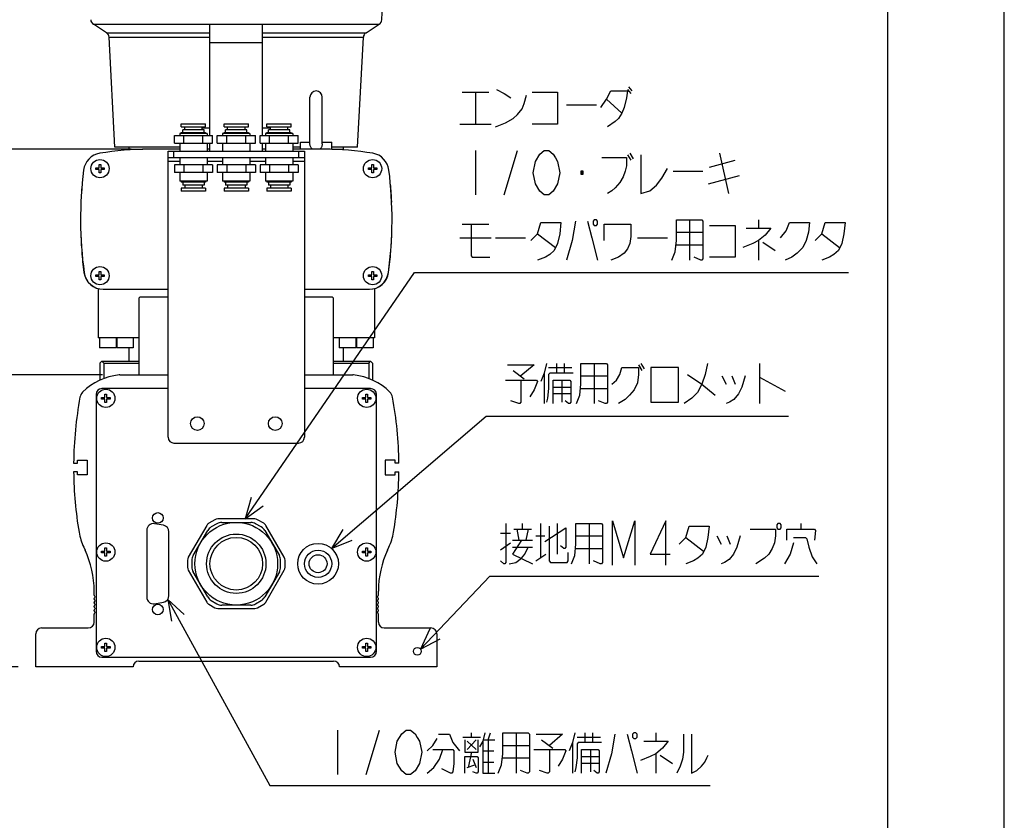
# Model space of a CAD drawing. Extents: x 0 to 594, y 0 to 420.
# Tile 28 of 57: x 510 to 594, y 110 to 178. Entities that reach past the tile are written whole.
import ezdxf

# ---------------------------------------------------------------- set-up
doc = ezdxf.new("R2010")
doc.units = 0
doc.header["$LTSCALE"] = 32.67
doc.layers.get('0').update_dxf_attribs({"linetype": 'CONTINUOUS'})
doc.layers.add('DRA_ITEM', color=7, linetype='CONTINUOUS')
doc.layers.add('DRIV_DIM', color=7, linetype='CONTINUOUS')
doc.styles.get("Standard").update_dxf_attribs({"font": 'txt', "width": 0.8})
doc.dimstyles.new('DIMSTYLE_1', dxfattribs={"dimtxt": 3.8, "dimasz": 1.8, "dimexe": 0.18, "dimexo": 0.0625, "dimgap": 0.09, "dimtad": 1, "dimdec": 3, "dimlfac": 6, "dimtxsty": 'STANDARD', "dimblk": 'OPEN', "dimblk1": 'OPEN', "dimblk2": 'OPEN', "dimcen": 0.09, "dimazin": 3, "dimtp": 0.001, "dimtm": 0.001, "dimtfac": 1, "dimtdec": 3, "dimtofl": 0, "dimtmove": 0, "dimatfit": 3, "dimtolj": 1})

# ---------------------------------------------------------------- blocks, each defined once
blk = doc.blocks.new('_OPEN')
at = {"color": 0, "linetype": 'BYBLOCK'}
for p, q in [((0, 0), (-1, 0.342)), ((-1, -0.342), (0, 0)), ((-1, 0), (0, 0))]:
    blk.add_line(p, q, dxfattribs=at)
blk = doc.blocks.new('*D8')
at = {"layer": 'DRIV_DIM', "color": 2, "linetype": 'CONTINUOUS'}
for p, q in [((516.791, 147.646), (501.152, 147.646)), ((503.152, 147.646), (503.152, 135.146)), ((503.152, 122.646), (503.152, 135.146)), ((509.588, 122.646), (501.152, 122.646))]:
    blk.add_line(p, q, dxfattribs=at)
at = {"layer": 'DRIV_DIM', "color": 2, "linetype": 'CONTINUOUS', "xscale": 1.8, "yscale": 1.8, "zscale": 1.8}
for p, rotation in [((503.152, 147.646), 90), ((503.152, 122.646), 270)]:
    blk.add_blockref('_OPEN', p, dxfattribs=dict(at, rotation=rotation))
blk = doc.blocks.new('*D9')
at = {"layer": 'DRIV_DIM', "color": 2, "linetype": 'CONTINUOUS'}
for p, q in [((519.255, 166.98), (501.152, 166.98)), ((503.152, 166.98), (503.152, 157.313)), ((503.152, 147.646), (503.152, 157.313)), ((516.791, 147.646), (501.152, 147.646))]:
    blk.add_line(p, q, dxfattribs=at)
at = {"layer": 'DRIV_DIM', "color": 2, "linetype": 'CONTINUOUS', "xscale": 1.8, "yscale": 1.8, "zscale": 1.8}
for p, rotation in [((503.152, 166.98), 90), ((503.152, 147.646), 270)]:
    blk.add_blockref('_OPEN', p, dxfattribs=dict(at, rotation=rotation))
blk = doc.blocks.new('*D10')
at = {"layer": 'DRIV_DIM', "color": 2, "linetype": 'CONTINUOUS'}
for p, q in [((519.47, 204.313), (501.152, 204.313)), ((503.152, 204.313), (503.152, 185.646)), ((503.152, 166.98), (503.152, 185.646)), ((519.255, 166.98), (501.152, 166.98))]:
    blk.add_line(p, q, dxfattribs=at)
at = {"layer": 'DRIV_DIM', "color": 2, "linetype": 'CONTINUOUS', "xscale": 1.8, "yscale": 1.8, "zscale": 1.8}
for p, rotation in [((503.152, 204.313), 90), ((503.152, 166.98), 270)]:
    blk.add_blockref('_OPEN', p, dxfattribs=dict(at, rotation=rotation))

msp = doc.modelspace()

# ---------------------------------------------------------------- linework, layer by layer
at = {"color": 7, "linetype": 'CONTINUOUS'}
for p, q in [((584, 410), (584, 10)), ((594, 8.24228), (594, 409.35318)), ((540.71395, 178.06735), (540.77923, 179.31295)), ((517.1467, 176.95152), (516.02516, 177.67302)), ((526.00515, 168.14629), (526.00515, 177.64629)), ((530.50515, 177.64629), (526.00515, 177.64629)), ((530.50515, 168.14629), (530.50515, 177.64629)), ((539.36361, 176.95152), (540.48515, 177.67302)), ((517.8687, 167.14629), (517.3755, 176.55719)), ((538.6416, 167.14629), (539.13481, 176.55719)), ((534.56348, 167.42989), (534.56348, 171.43514)), ((535.61348, 167.42989), (535.61348, 171.43514)), ((523.54682, 168.89629), (523.54682, 169.14629)), ((523.54682, 169.14629), (525.63015, 169.14629)), ((523.54682, 168.89629), (525.63015, 168.89629)), ((523.67182, 168.39629), (523.67182, 168.64629)), ((525.50515, 168.64629), (523.67182, 168.64629)), ((523.83848, 168.64629), (523.83848, 168.89629)), ((525.33848, 168.64629), (525.33848, 168.89629)), ((525.33848, 168.81295), (526.00515, 168.81295)), ((525.50515, 168.39629), (525.50515, 168.64629)), ((525.63015, 168.89629), (525.63015, 169.14629)), ((527.21348, 168.89629), (527.21348, 169.14629)), ((527.21348, 169.14629), (529.29682, 169.14629)), ((527.21348, 168.89629), (529.29682, 168.89629)), ((527.33848, 168.39629), (527.33848, 168.64629)), ((529.17182, 168.64629), (527.33848, 168.64629)), ((527.50515, 168.64629), (527.50515, 168.89629)), ((529.00515, 168.64629), (529.00515, 168.89629)), ((529.17182, 168.39629), (529.17182, 168.64629)), ((529.29682, 168.89629), (529.29682, 169.14629)), ((530.50515, 168.81295), (531.17182, 168.81295)), ((530.88015, 169.14629), (532.96348, 169.14629)), ((530.88015, 168.89629), (530.88015, 169.14629)), ((530.88015, 168.89629), (532.96348, 168.89629)), ((532.83848, 168.64629), (531.00515, 168.64629)), ((531.00515, 168.39629), (531.00515, 168.64629)), ((531.17182, 168.64629), (531.17182, 168.89629)), ((532.67182, 168.64629), (532.67182, 168.89629)), ((532.83848, 168.39629), (532.83848, 168.64629)), ((532.96348, 168.89629), (532.96348, 169.14629)), ((522.95266, 167.47962), (522.95266, 168.14629)), ((522.95266, 168.14629), (526.22431, 168.14629)), ((523.42182, 168.31295), (523.42182, 168.14629)), ((525.75515, 168.31295), (523.42182, 168.31295)), ((523.54682, 168.31295), (523.54682, 168.39629)), ((523.54682, 168.39629), (525.63015, 168.39629)), ((523.77057, 167.47962), (523.77057, 168.14629)), ((525.4064, 167.47962), (525.4064, 168.14629)), ((525.63015, 168.31295), (525.63015, 168.39629)), ((525.75515, 168.31295), (525.75515, 168.14629)), ((526.22431, 167.47962), (526.22431, 168.14629)), ((526.61933, 167.47962), (526.61933, 168.14629)), ((526.61933, 168.14629), (529.89098, 168.14629)), ((527.08848, 168.31295), (527.08848, 168.14629)), ((529.42182, 168.31295), (527.08848, 168.31295)), ((527.21348, 168.31295), (527.21348, 168.39629)), ((527.21348, 168.39629), (529.29682, 168.39629)), ((527.43724, 167.47962), (527.43724, 168.14629)), ((529.07306, 167.47962), (529.07306, 168.14629)), ((529.29682, 168.31295), (529.29682, 168.39629)), ((529.42182, 168.31295), (529.42182, 168.14629)), ((529.89098, 167.47962), (529.89098, 168.14629)), ((530.28599, 168.14629), (533.55764, 168.14629)), ((530.28599, 167.47962), (530.28599, 168.14629)), ((533.08848, 168.31295), (530.75515, 168.31295)), ((530.75515, 168.31295), (530.75515, 168.14629)), ((530.88015, 168.39629), (532.96348, 168.39629)), ((530.88015, 168.31295), (530.88015, 168.39629)), ((531.10391, 167.47962), (531.10391, 168.14629)), ((532.73973, 167.47962), (532.73973, 168.14629)), ((532.96348, 168.31295), (532.96348, 168.39629)), ((533.08848, 168.31295), (533.08848, 168.14629)), ((533.55764, 167.47962), (533.55764, 168.14629)), ((523.42182, 167.14629), (517.86871, 167.14629)), ((519.08848, 166.924), (519.08848, 167.14629)), ((519.17182, 166.925), (519.17182, 166.97962)), ((519.17182, 166.97962), (520.25515, 166.97962)), ((523.42182, 166.97962), (520.75515, 166.97962)), ((522.95266, 167.47962), (526.22431, 167.47962)), ((523.42182, 167.47962), (523.42182, 166.81295)), ((525.75515, 167.47962), (525.75515, 166.81295)), ((526.00515, 166.97962), (525.75515, 166.97962)), ((526.00515, 166.81295), (526.00515, 167.47962)), ((526.61933, 167.47962), (529.89098, 167.47962)), ((527.08848, 167.47962), (527.08848, 166.81295)), ((529.42182, 167.47962), (529.42182, 166.81295)), ((530.28599, 167.47962), (533.55764, 167.47962)), ((530.50515, 166.81295), (530.50515, 167.47962)), ((530.75515, 166.97962), (530.50515, 166.97962)), ((530.75515, 167.47962), (530.75515, 166.81295)), ((533.08848, 167.47962), (533.08848, 166.81295)), ((533.75515, 167.14629), (533.08848, 167.14629)), ((535.75515, 166.97962), (533.08848, 166.97962)), ((533.75515, 166.97962), (533.75515, 167.57962)), ((533.75519, 167.57962), (534.56348, 167.57962)), ((535.61348, 167.57962), (536.42178, 167.57962)), ((536.42182, 166.9609), (536.42182, 167.57962)), ((538.6416, 167.14629), (536.42182, 167.14629)), ((536.42182, 166.97962), (537.33848, 166.97962)), ((537.33848, 166.925), (537.33848, 166.97962)), ((537.42182, 166.924), (537.42182, 167.14629)), ((522.42182, 142.31295), (522.42182, 166.81295)), ((522.42182, 166.81295), (534.08848, 166.81295)), ((522.42182, 166.27962), (534.08848, 166.27962)), ((523.42182, 166.27962), (523.42182, 165.64629)), ((525.75515, 166.27962), (525.75515, 165.64629)), ((527.08848, 166.27962), (527.08848, 165.64629)), ((529.42182, 166.27962), (529.42182, 165.64629)), ((530.75515, 166.27962), (530.75515, 165.64629)), ((533.08848, 166.27962), (533.08848, 165.64629)), ((534.08848, 166.81295), (534.08848, 142.31295)), ((516.23015, 165.24129), (516.23015, 165.38462)), ((516.23015, 165.38462), (516.51682, 165.38462)), ((516.51682, 165.24129), (516.23015, 165.24129)), ((516.51682, 165.38462), (516.51682, 165.67129)), ((516.51682, 165.67129), (516.66015, 165.67129)), ((516.51682, 164.95462), (516.51682, 165.24129)), ((516.66015, 165.67129), (516.66015, 165.38462)), ((516.66015, 165.38462), (516.94682, 165.38462)), ((516.66015, 165.24129), (516.66015, 164.95462)), ((516.94682, 165.24129), (516.66015, 165.24129)), ((516.94682, 165.38462), (516.94682, 165.24129)), ((522.95266, 165.64629), (522.95266, 164.97962)), ((526.22431, 165.64629), (522.95266, 165.64629)), ((523.77057, 165.64629), (523.77057, 164.97962)), ((525.4064, 165.64629), (525.4064, 164.97962)), ((526.22431, 165.64629), (526.22431, 164.97962)), ((526.61933, 165.64629), (526.61933, 164.97962)), ((529.89098, 165.64629), (526.61933, 165.64629)), ((527.43724, 165.64629), (527.43724, 164.97962)), ((529.07306, 165.64629), (529.07306, 164.97962)), ((529.89098, 165.64629), (529.89098, 164.97962)), ((533.55764, 165.64629), (530.28599, 165.64629)), ((530.28599, 165.64629), (530.28599, 164.97962)), ((531.10391, 165.64629), (531.10391, 164.97962)), ((532.73973, 165.64629), (532.73973, 164.97962)), ((533.55764, 165.64629), (533.55764, 164.97962)), ((539.56348, 165.38462), (539.85015, 165.38462)), ((539.56348, 165.24129), (539.56348, 165.38462)), ((539.85015, 165.24129), (539.56348, 165.24129)), ((539.85015, 165.67129), (539.99348, 165.67129)), ((539.85015, 165.38462), (539.85015, 165.67129)), ((539.85015, 164.95462), (539.85015, 165.24129)), ((539.99348, 165.67129), (539.99348, 165.38462)), ((539.99348, 165.38462), (540.28015, 165.38462)), ((540.28015, 165.24129), (539.99348, 165.24129)), ((539.99348, 165.24129), (539.99348, 164.95462)), ((540.28015, 165.38462), (540.28015, 165.24129)), ((516.66015, 164.95462), (516.51682, 164.95462)), ((526.22431, 164.97962), (522.95266, 164.97962)), ((523.42182, 164.97962), (523.42182, 164.22962)), ((525.75515, 164.97962), (525.75515, 164.22962)), ((529.89098, 164.97962), (526.61933, 164.97962)), ((527.08848, 164.97962), (527.08848, 164.22962)), ((529.42182, 164.97962), (529.42182, 164.22962)), ((533.55764, 164.97962), (530.28599, 164.97962)), ((530.75515, 164.97962), (530.75515, 164.22962)), ((533.08848, 164.97962), (533.08848, 164.22962)), ((539.99348, 164.95462), (539.85015, 164.95462)), ((525.75515, 164.22962), (523.42182, 164.22962)), ((523.54682, 164.22962), (523.54682, 164.14629)), ((525.63015, 164.14629), (523.54682, 164.14629)), ((523.54682, 163.64629), (523.54682, 163.39629)), ((525.63015, 163.64629), (523.54682, 163.64629)), ((523.67182, 164.14629), (523.67182, 163.89629)), ((525.50515, 163.89629), (523.67182, 163.89629)), ((523.83848, 163.89629), (523.83848, 163.64629)), ((525.33848, 163.89629), (525.33848, 163.64629)), ((525.50515, 164.14629), (525.50515, 163.89629)), ((525.63015, 164.22962), (525.63015, 164.14629)), ((525.63015, 163.64629), (525.63015, 163.39629)), ((529.42182, 164.22962), (527.08848, 164.22962)), ((527.21348, 164.22962), (527.21348, 164.14629)), ((529.29682, 164.14629), (527.21348, 164.14629)), ((527.21348, 163.64629), (527.21348, 163.39629)), ((529.29682, 163.64629), (527.21348, 163.64629)), ((527.33848, 164.14629), (527.33848, 163.89629)), ((529.17182, 163.89629), (527.33848, 163.89629)), ((527.50515, 163.89629), (527.50515, 163.64629)), ((529.00515, 163.89629), (529.00515, 163.64629)), ((529.17182, 164.14629), (529.17182, 163.89629)), ((529.29682, 164.22962), (529.29682, 164.14629)), ((529.29682, 163.64629), (529.29682, 163.39629)), ((533.08848, 164.22962), (530.75515, 164.22962)), ((530.88015, 164.22962), (530.88015, 164.14629)), ((532.96348, 164.14629), (530.88015, 164.14629)), ((532.96348, 163.64629), (530.88015, 163.64629)), ((530.88015, 163.64629), (530.88015, 163.39629)), ((531.00515, 164.14629), (531.00515, 163.89629)), ((532.83848, 163.89629), (531.00515, 163.89629)), ((531.17182, 163.89629), (531.17182, 163.64629)), ((532.67182, 163.89629), (532.67182, 163.64629)), ((532.83848, 164.14629), (532.83848, 163.89629)), ((532.96348, 164.22962), (532.96348, 164.14629)), ((532.96348, 163.64629), (532.96348, 163.39629)), ((525.63015, 163.39629), (523.54682, 163.39629)), ((529.29682, 163.39629), (527.21348, 163.39629)), ((532.96348, 163.39629), (530.88015, 163.39629)), ((514.96258, 162.44893), (514.94589, 162.44893)), ((514.96411, 162.47962), (514.94742, 162.47962)), ((541.54694, 162.47962), (541.56362, 162.47962)), ((541.54846, 162.44893), (541.56514, 162.44893)), ((516.23015, 156.07462), (516.23015, 156.21795)), ((516.23015, 156.21795), (516.51682, 156.21795)), ((516.51682, 156.07462), (516.23015, 156.07462)), ((516.51682, 156.21795), (516.51682, 156.50462)), ((516.51682, 156.50462), (516.66015, 156.50462)), ((516.51682, 155.78795), (516.51682, 156.07462)), ((516.66015, 156.50462), (516.66015, 156.21795)), ((516.66015, 156.21795), (516.94682, 156.21795)), ((516.66015, 156.07462), (516.66015, 155.78795)), ((516.94682, 156.07462), (516.66015, 156.07462)), ((516.94682, 156.21795), (516.94682, 156.07462)), ((539.56348, 156.21795), (539.85015, 156.21795)), ((539.56348, 156.07462), (539.56348, 156.21795)), ((539.85015, 156.07462), (539.56348, 156.07462)), ((539.85015, 156.50462), (539.99348, 156.50462)), ((539.85015, 156.21795), (539.85015, 156.50462)), ((539.85015, 155.78795), (539.85015, 156.07462)), ((539.99348, 156.50462), (539.99348, 156.21795)), ((539.99348, 156.21795), (540.28015, 156.21795)), ((540.28015, 156.07462), (539.99348, 156.07462)), ((539.99348, 156.07462), (539.99348, 155.78795)), ((540.28015, 156.21795), (540.28015, 156.07462)), ((516.66015, 155.78795), (516.51682, 155.78795)), ((539.99348, 155.78795), (539.85015, 155.78795)), ((516.42182, 155.04145), (516.42182, 150.81295)), ((516.88638, 154.97962), (522.42182, 154.97962)), ((520.00515, 154.31295), (519.92182, 154.22962)), ((522.42182, 154.31295), (520.00515, 154.31295)), ((534.08848, 154.97962), (539.62393, 154.97962)), ((536.50515, 154.31295), (534.08848, 154.31295)), ((536.58848, 154.22962), (536.50515, 154.31295)), ((540.08848, 155.04201), (540.08848, 150.81295)), ((519.92182, 154.22962), (519.92182, 147.64629)), ((536.58848, 147.64629), (536.58848, 154.22962)), ((519.92182, 150.81295), (516.42185, 150.81295)), ((516.54682, 150.81295), (516.54682, 149.97962)), ((517.96348, 150.81295), (517.96348, 149.97962)), ((518.02054, 150.81295), (518.02054, 149.97962)), ((519.43721, 150.81295), (519.43721, 149.97962)), ((540.08846, 150.81295), (536.58848, 150.81295)), ((537.0731, 150.81295), (537.0731, 149.97962)), ((538.48976, 150.81295), (538.48976, 149.97962)), ((538.54682, 150.81295), (538.54682, 149.97962)), ((539.96348, 150.81295), (539.96348, 149.97962)), ((517.96347, 149.97962), (516.54684, 149.97962)), ((519.43719, 149.97962), (518.02056, 149.97962)), ((519.08848, 148.81295), (519.08848, 149.97962)), ((538.48975, 149.97962), (537.07312, 149.97962)), ((537.42182, 148.81295), (537.42182, 149.97962)), ((539.96347, 149.97962), (538.54684, 149.97962)), ((516.58848, 148.64629), (516.75515, 148.81295)), ((516.58848, 148.64629), (516.58848, 147.20945)), ((516.75515, 148.81295), (519.92182, 148.81295)), ((516.75515, 148.81295), (516.92182, 148.64629)), ((516.92182, 148.64629), (519.92182, 148.64629)), ((516.92182, 148.64629), (516.92182, 147.34923)), ((536.58848, 148.81295), (539.75515, 148.81295)), ((536.58848, 148.64629), (539.58848, 148.64629)), ((539.58848, 148.64629), (539.75515, 148.81295)), ((539.58848, 148.64629), (539.58848, 147.34923)), ((539.75515, 148.81295), (539.92182, 148.64629)), ((539.92182, 148.64629), (539.92182, 147.20945)), ((518.29079, 147.64629), (522.42182, 147.64629)), ((534.08848, 147.64629), (538.21951, 147.64629)), ((516.25515, 145.97962), (516.25515, 123.97962)), ((522.42182, 146.47962), (516.75515, 146.47962)), ((517.01682, 146.00462), (517.16015, 146.00462)), ((517.01682, 145.71795), (517.01682, 146.00462)), ((517.16015, 146.00462), (517.16015, 145.71795)), ((539.75515, 146.47962), (534.08848, 146.47962)), ((539.35015, 146.00462), (539.49348, 146.00462)), ((539.35015, 145.71795), (539.35015, 146.00462)), ((539.49348, 146.00462), (539.49348, 145.71795)), ((540.25515, 123.97962), (540.25515, 145.97962)), ((516.73015, 145.71795), (517.01682, 145.71795)), ((516.73015, 145.57462), (516.73015, 145.71795)), ((517.01682, 145.57462), (516.73015, 145.57462)), ((517.01682, 145.28795), (517.01682, 145.57462)), ((517.16015, 145.28795), (517.01682, 145.28795)), ((517.16015, 145.71795), (517.44682, 145.71795)), ((517.44682, 145.57462), (517.16015, 145.57462)), ((517.16015, 145.57462), (517.16015, 145.28795)), ((517.44682, 145.71795), (517.44682, 145.57462)), ((539.06348, 145.71795), (539.35015, 145.71795)), ((539.06348, 145.57462), (539.06348, 145.71795)), ((539.35015, 145.57462), (539.06348, 145.57462)), ((539.35015, 145.28795), (539.35015, 145.57462)), ((539.49348, 145.28795), (539.35015, 145.28795)), ((539.49348, 145.71795), (539.78015, 145.71795)), ((539.78015, 145.57462), (539.49348, 145.57462)), ((539.49348, 145.57462), (539.49348, 145.28795)), ((539.78015, 145.71795), (539.78015, 145.57462)), ((522.92182, 141.81295), (533.58848, 141.81295)), ((514.33275, 140.10462), (514.66608, 140.10462)), ((514.66608, 140.35462), (515.49941, 140.35462)), ((514.66608, 140.10462), (514.66608, 140.35462)), ((515.49941, 140.35462), (515.49941, 139.10462)), ((541.84422, 140.35462), (541.01089, 140.35462)), ((541.01089, 140.35462), (541.01089, 139.10462)), ((541.84422, 140.10462), (541.84422, 140.35462)), ((542.17756, 140.10462), (541.84422, 140.10462)), ((514.66608, 139.35462), (514.33275, 139.35462)), ((514.66608, 139.10462), (514.66608, 139.35462)), ((515.49941, 139.10462), (514.66608, 139.10462)), ((541.01089, 139.10462), (541.84422, 139.10462)), ((541.84422, 139.35462), (542.17756, 139.35462)), ((541.84422, 139.10462), (541.84422, 139.35462)), ((522.02022, 134.76883), (521.25355, 134.90402)), ((526.42595, 135.24597), (525.908, 134.94693)), ((526.60033, 134.90964), (526.11208, 134.62775)), ((529.83435, 135.31295), (526.67595, 135.31295)), ((527.01699, 135.02129), (529.49331, 135.02129)), ((530.39822, 134.62775), (529.90998, 134.90964)), ((530.6023, 134.94693), (530.08435, 135.24597)), ((520.58848, 134.34596), (520.58848, 128.61328)), ((522.48848, 128.74846), (522.48848, 134.21078)), ((525.72499, 134.76392), (524.14579, 132.02866)), ((524.5689, 132.17818), (525.80706, 134.32273)), ((530.70325, 134.32273), (531.9414, 132.17818)), ((532.36452, 132.02866), (530.78531, 134.76392)), ((515.19625, 132.89154), (515.30668, 132.65492)), ((516.73015, 132.55129), (517.01682, 132.55129)), ((516.73015, 132.40795), (516.73015, 132.55129)), ((517.01682, 132.40795), (516.73015, 132.40795)), ((517.01682, 132.83795), (517.16015, 132.83795)), ((517.01682, 132.55129), (517.01682, 132.83795)), ((517.01682, 132.12129), (517.01682, 132.40795)), ((517.16015, 132.83795), (517.16015, 132.55129)), ((517.16015, 132.55129), (517.44682, 132.55129)), ((517.44682, 132.40795), (517.16015, 132.40795)), ((517.16015, 132.40795), (517.16015, 132.12129)), ((517.44682, 132.55129), (517.44682, 132.40795)), ((539.06348, 132.55129), (539.35015, 132.55129)), ((539.06348, 132.40795), (539.06348, 132.55129)), ((539.35015, 132.40795), (539.06348, 132.40795)), ((539.35015, 132.83795), (539.49348, 132.83795)), ((539.35015, 132.55129), (539.35015, 132.83795)), ((539.35015, 132.12129), (539.35015, 132.40795)), ((539.49348, 132.83795), (539.49348, 132.55129)), ((539.49348, 132.55129), (539.78015, 132.55129)), ((539.78015, 132.40795), (539.49348, 132.40795)), ((539.49348, 132.40795), (539.49348, 132.12129)), ((539.78015, 132.55129), (539.78015, 132.40795)), ((541.20363, 132.65492), (541.31405, 132.89154)), ((517.16015, 132.12129), (517.01682, 132.12129)), ((524.0788, 131.77866), (524.0788, 131.18058)), ((524.45725, 131.76151), (524.45725, 131.19773)), ((532.05305, 131.19773), (532.05305, 131.76151)), ((532.4315, 131.18058), (532.4315, 131.77866)), ((539.49348, 132.12129), (539.35015, 132.12129)), ((524.14579, 130.93058), (525.72499, 128.19533)), ((525.80706, 128.63651), (524.5689, 130.78106)), ((531.9414, 130.78106), (530.70325, 128.63651)), ((530.78531, 128.19533), (532.36452, 130.93058)), ((516.08848, 128.79062), (516.08848, 129.13088)), ((540.42182, 128.79062), (540.42182, 129.13088)), ((516.08848, 128.45729), (516.08848, 128.50195)), ((516.08848, 128.12396), (516.08848, 128.16862)), ((521.25355, 128.05522), (522.02022, 128.19041)), ((526.11208, 128.33149), (526.60033, 128.0496)), ((529.90998, 128.0496), (530.39822, 128.33149)), ((540.42182, 128.45729), (540.42182, 128.50195)), ((540.42182, 128.12396), (540.42182, 128.16862)), ((516.08848, 127.79062), (516.08848, 127.83528)), ((516.08848, 127.45729), (516.08848, 127.50195)), ((525.908, 128.01231), (526.42595, 127.71327)), ((526.67595, 127.64629), (529.83435, 127.64629)), ((529.49331, 127.93795), (527.01699, 127.93795)), ((530.08435, 127.71327), (530.6023, 128.01231)), ((540.42182, 127.79062), (540.42182, 127.83528)), ((540.42182, 127.45729), (540.42182, 127.50195)), ((516.08848, 126.47962), (516.08848, 127.16862)), ((540.42182, 126.47962), (540.42182, 127.16862)), ((511.58848, 125.97962), (515.58848, 125.97962)), ((540.92182, 125.97962), (544.92182, 125.97962)), ((511.08848, 122.64629), (511.08848, 125.47962)), ((545.42182, 125.47962), (545.42182, 122.64629)), ((516.73015, 124.38462), (517.01682, 124.38462)), ((516.73015, 124.24129), (516.73015, 124.38462)), ((517.01682, 124.24129), (516.73015, 124.24129)), ((517.01682, 124.67129), (517.16015, 124.67129)), ((517.01682, 124.38462), (517.01682, 124.67129)), ((517.01682, 123.95462), (517.01682, 124.24129)), ((517.16015, 123.95462), (517.01682, 123.95462)), ((517.16015, 124.67129), (517.16015, 124.38462)), ((517.16015, 124.38462), (517.44682, 124.38462)), ((517.44682, 124.24129), (517.16015, 124.24129)), ((517.16015, 124.24129), (517.16015, 123.95462)), ((517.44682, 124.38462), (517.44682, 124.24129)), ((539.06348, 124.38462), (539.35015, 124.38462)), ((539.06348, 124.24129), (539.06348, 124.38462)), ((539.35015, 124.24129), (539.06348, 124.24129)), ((539.35015, 124.67129), (539.49348, 124.67129)), ((539.35015, 124.38462), (539.35015, 124.67129)), ((539.35015, 123.95462), (539.35015, 124.24129)), ((539.49348, 123.95462), (539.35015, 123.95462)), ((539.49348, 124.67129), (539.49348, 124.38462)), ((539.49348, 124.38462), (539.78015, 124.38462)), ((539.78015, 124.24129), (539.49348, 124.24129)), ((539.49348, 124.24129), (539.49348, 123.95462)), ((539.78015, 124.38462), (539.78015, 124.24129)), ((516.75515, 123.47962), (539.75515, 123.47962)), ((519.92182, 123.14629), (536.58848, 123.14629)), ((519.42182, 122.64629), (511.08848, 122.64629)), ((545.42182, 122.64629), (537.08848, 122.64629))]:
    msp.add_line(p, q, dxfattribs=at)
at = {"color": 9, "linetype": 'CONTINUOUS'}
for p, q in [((516.02516, 177.67302), (540.48515, 177.67302)), ((517.1467, 176.95152), (526.00515, 176.95152)), ((517.3755, 176.55719), (526.00515, 176.55719)), ((530.50515, 176.95152), (539.36361, 176.95152)), ((530.50515, 176.55719), (539.13481, 176.55719)), ((526.00515, 176.11211), (530.50515, 176.11211)), ((522.92182, 166.27962), (522.92182, 166.81295)), ((533.58848, 166.81295), (533.58848, 166.27962)), ((522.42182, 165.94629), (523.42182, 165.94629)), ((525.75515, 165.94629), (527.08848, 165.94629)), ((529.42182, 165.94629), (530.75515, 165.94629)), ((533.08848, 165.94629), (534.08848, 165.94629))]:
    msp.add_line(p, q, dxfattribs=at)
at = {"color": 7, "linetype": 'CONTINUOUS'}
for centre, radius in [((516.58848, 165.31295), 0.78333), ((539.92182, 165.31295), 0.78333), ((516.58848, 156.14629), 0.78333), ((539.92182, 156.14629), 0.78333), ((517.08848, 145.64629), 0.78333), ((539.42182, 145.64629), 0.78333), ((524.92182, 143.47962), 0.58333), ((531.58848, 143.47962), 0.58333), ((521.53848, 135.39962), 0.45833), ((528.25515, 131.47962), 3.54167), ((517.08848, 132.47962), 0.78333), ((528.25515, 131.47962), 2.25), ((535.25515, 131.47962), 1.74402), ((539.42182, 132.47962), 0.78333), ((535.25515, 131.47962), 1.16667), ((535.25515, 131.47962), 0.76667), ((521.53848, 127.55962), 0.45833), ((517.08848, 124.31295), 0.78333), ((539.42182, 124.31295), 0.78333), ((543.75515, 123.97962), 0.33333)]:
    msp.add_circle(centre, radius, dxfattribs=at)
at = {"color": 9, "linetype": 'CONTINUOUS'}
msp.add_circle((528.25515, 131.47962), 2.54167, dxfattribs=at)
at = {"color": 7, "linetype": 'CONTINUOUS'}
for centre, radius, start, end in [((516.29567, 178.09352), 0.5, 182.9999997, 237.2465222), ((540.21464, 178.09352), 0.5, 302.753477, 357.0000003), ((516.87618, 176.53102), 0.5, 3.0000002, 57.2465054), ((539.63412, 176.53102), 0.5, 122.7534944, 176.9999998), ((535.08848, 171.43795), 0.525, 0, 180), ((520.75515, 141.97962), 25, 90, 99.6532313), ((535.75515, 141.97962), 25, 80.3467687, 90), ((516.84251, 164.98257), 1.66667, 99.6532313, 172.7378738), ((539.6678, 164.98257), 1.66667, 7.2621262, 80.3467687), ((548.25515, 160.97962), 33.33333, 172.7378738, 187.8651534), ((508.25515, 160.97962), 33.33333, 352.1348466, 7.2621262), ((548.23848, 160.80145), 33.33333, 175.0518683, 177.114223), ((508.27182, 160.81627), 33.33333, 2.8602738, 5.4283498), ((548.23848, 160.80145), 33.33333, 177.1144007, 177.1670433), ((508.27182, 160.81627), 33.33333, 2.8074547, 2.8591865), ((548.25515, 160.80145), 33.33333, 180.9854201, 181.272673), ((508.25515, 160.81627), 33.33333, 358.7017856, 358.9890411), ((515.01335, 160.06295), 0.08333, 181.272673, 204.8946416), ((515.02823, 159.56295), 0.08333, 149.2578885, 182.1346528), ((548.25515, 160.80145), 33.33333, 182.1346528, 182.4220772), ((541.48152, 159.56295), 0.08333, 357.8397942, 30.05669), ((508.25515, 160.81627), 33.33333, 357.5523647, 357.8397942), ((541.49662, 160.06295), 0.08333, 335.7777949, 358.7017856), ((548.25515, 160.80145), 33.33333, 183.2847456, 183.5724578), ((515.06976, 158.72962), 0.08333, 183.5724578, 225.2346056), ((541.43961, 158.72962), 0.08333, 315.6953152, 356.4019571), ((508.25515, 160.81627), 33.33333, 356.4019571, 356.689677), ((515.10476, 158.22962), 0.08333, 148.0168241, 184.4361651), ((548.25515, 160.80145), 33.33333, 184.4361651, 187.5398527), ((508.25515, 160.81627), 33.33333, 352.4331009, 355.5382227), ((541.40439, 158.22962), 0.08333, 355.5382227, 30.506803), ((516.86228, 156.64629), 1.66667, 187.5398527, 270), ((516.88638, 156.64629), 1.66667, 187.8651534, 270), ((539.62393, 156.64629), 1.66667, 270, 352.1348466), ((539.64606, 156.64629), 1.66667, 270, 352.4331009), ((518.66347, 142.66299), 5, 95.1315479, 135.4057039), ((518.29079, 146.81295), 0.83333, 90, 95.1315479), ((538.21951, 146.81295), 0.83333, 84.8684521, 90), ((537.84684, 142.66299), 5, 44.5942961, 84.8684521), ((515.6964, 145.58833), 0.83333, 135.4057039, 169.6146311), ((516.75515, 145.97962), 0.5, 90, 180), ((539.75515, 145.97962), 0.5, 0, 90), ((540.8139, 145.58833), 0.83333, 10.3853689, 44.5942961), ((547.66397, 139.72962), 33.33333, 169.6146311, 179.3554089), ((508.84633, 139.72962), 33.33333, 0.6445911, 10.3853689), ((522.92182, 142.31295), 0.5, 180, 270), ((533.58848, 142.31295), 0.5, 270, 360), ((547.66397, 139.72962), 33.33333, 180.6445911, 189.5969937), ((508.84633, 139.72962), 33.33333, 350.4030063, 359.3554089), ((521.15515, 134.34596), 0.56667, 80, 180), ((526.158, 134.51392), 0.5, 120, 150), ((526.67595, 134.81295), 0.5, 90, 120), ((527.01699, 134.18795), 0.83333, 90, 120), ((529.49331, 134.18795), 0.83333, 60, 90), ((529.83435, 134.81295), 0.5, 60, 90), ((530.3523, 134.51392), 0.5, 30, 60), ((519.72717, 135.00597), 5, 189.5969937, 205.0168935), ((521.92182, 134.21078), 0.56667, 0, 80), ((526.52875, 133.90606), 0.83333, 120, 150), ((529.98156, 133.90606), 0.83333, 30, 60), ((536.78313, 135.00597), 5, 334.9831065, 350.4030063), ((507.75515, 129.13088), 8.33333, 0, 25.0168935), ((548.75515, 129.13088), 8.33333, 154.9831065, 180), ((524.5788, 131.77866), 0.5, 150, 180), ((525.29059, 131.76151), 0.83333, 150, 180), ((531.21972, 131.76151), 0.83333, 0, 30), ((531.9315, 131.77866), 0.5, 0, 30), ((524.5788, 131.18058), 0.5, 180, 210), ((525.29059, 131.19773), 0.83333, 180, 210), ((531.21972, 131.19773), 0.83333, 330, 360), ((531.9315, 131.18058), 0.5, 330, 360), ((516.17182, 128.79062), 0.08333, 180, 240), ((516.17182, 128.50195), 0.08333, 120, 180), ((516.17182, 128.45729), 0.08333, 180, 240), ((516.17182, 128.16862), 0.08333, 120, 180), ((516.17182, 128.12396), 0.08333, 180, 240), ((516.08848, 128.64629), 0.08333, 300, 60), ((516.08848, 128.31295), 0.08333, 300, 60), ((521.15515, 128.61328), 0.56667, 180, 280), ((521.92182, 128.74846), 0.56667, 280, 360), ((526.158, 128.44533), 0.5, 210, 240), ((526.52875, 129.05318), 0.83333, 210, 240), ((529.98156, 129.05318), 0.83333, 300, 330), ((530.3523, 128.44533), 0.5, 300, 330), ((540.42182, 128.64629), 0.08333, 120, 240), ((540.42182, 128.31295), 0.08333, 120, 240), ((540.33848, 128.79062), 0.08333, 300, 360), ((540.33848, 128.50195), 0.08333, 0, 60), ((540.33848, 128.45729), 0.08333, 300, 360), ((540.33848, 128.16862), 0.08333, 0, 60), ((540.33848, 128.12396), 0.08333, 300, 360), ((516.17182, 127.83528), 0.08333, 120, 180), ((516.17182, 127.79062), 0.08333, 180, 240), ((516.17182, 127.50195), 0.08333, 120, 180), ((516.17182, 127.45729), 0.08333, 180, 240), ((516.08848, 127.97962), 0.08333, 300, 60), ((516.08848, 127.64629), 0.08333, 300, 60), ((516.08848, 127.31295), 0.08333, 300, 60), ((526.67595, 128.14629), 0.5, 240, 270), ((527.01699, 128.77129), 0.83333, 240, 270), ((529.49331, 128.77129), 0.83333, 270, 300), ((529.83435, 128.14629), 0.5, 270, 300), ((540.42182, 127.97962), 0.08333, 120, 240), ((540.42182, 127.64629), 0.08333, 120, 240), ((540.42182, 127.31295), 0.08333, 120, 240), ((540.33848, 127.83528), 0.08333, 0, 60), ((540.33848, 127.79062), 0.08333, 300, 360), ((540.33848, 127.50195), 0.08333, 0, 60), ((540.33848, 127.45729), 0.08333, 300, 360), ((515.58848, 126.47962), 0.5, 270, 360), ((516.17182, 127.16862), 0.08333, 120, 180), ((540.33848, 127.16862), 0.08333, 0, 60), ((540.92182, 126.47962), 0.5, 180, 270), ((511.58848, 125.47962), 0.5, 90, 180), ((544.92182, 125.47962), 0.5, 0, 90), ((516.75515, 123.97962), 0.5, 180, 270), ((539.75515, 123.97962), 0.5, 270, 360), ((519.92182, 122.64629), 0.5, 90, 180), ((536.58848, 122.64629), 0.5, 0, 90)]:
    msp.add_arc(centre, radius, start, end, dxfattribs=at)
for points, knots in [([(534.77421, 166.97811), (534.75424, 166.99254), (534.7093, 167.03041), (534.64846, 167.10456), (534.59814, 167.20368), (534.56916, 167.3146), (534.56348, 167.39186), (534.56348, 167.42936)], [0, 0, 0, 0, 0.14275105, 0.33948855, 0.55240373, 0.78271778, 1, 1, 1, 1]), ([(535.61348, 167.42936), (535.61349, 167.39188), (535.60781, 167.31464), (535.57885, 167.20373), (535.52853, 167.10458), (535.46768, 167.03042), (535.42273, 166.99254), (535.40275, 166.97811)], [0, 0, 0, 0, 0.21715779, 0.4474702, 0.6604424, 0.85726511, 1, 1, 1, 1])]:
    msp.add_open_spline(points, degree=3, knots=knots, dxfattribs=at)
at = {"layer": 'DRA_ITEM', "color": 2, "linetype": 'CONTINUOUS'}
for p, q in [((561.74512, 172.08932), (562.03012, 171.73306)), ((561.84014, 172.32683), (562.12514, 171.97057)), ((547.59012, 171.85181), (549.87012, 171.85181)), ((548.73012, 171.85181), (548.73012, 169.12057)), ((559.94013, 171.25807), (561.27014, 170.07058)), ((556.52014, 170.78308), (559.08513, 170.78308)), ((547.40011, 169.12057), (550.06013, 169.12057)), ((548.73012, 166.86432), (548.73012, 163.06432)), ((551.20013, 163.06432), (552.34013, 166.86432)), ((561.74512, 166.50806), (562.03012, 166.03307)), ((561.93513, 166.62682), (562.22013, 166.15182)), ((569.63012, 166.62682), (570.39013, 163.18307)), ((568.77512, 165.43932), (570.96013, 166.03307)), ((557.75512, 164.96431), (557.94514, 164.96431)), ((557.85011, 165.08306), (557.85011, 164.84558)), ((565.64013, 165.08306), (568.20512, 165.08306)), ((568.68013, 164.01432), (571.34012, 164.72682)), ((547.59012, 160.57056), (549.87012, 160.57056)), ((567.06512, 160.92682), (567.06512, 157.48306)), ((572.95513, 160.92682), (572.95513, 160.21432)), ((547.40011, 159.38307), (550.06013, 159.38307)), ((550.44012, 159.38307), (553.00512, 159.38307)), ((554.05013, 159.73931), (555.57011, 158.55182)), ((562.60012, 159.38307), (565.16511, 159.38307)), ((565.92513, 159.85807), (568.20512, 159.85807)), ((578.37012, 159.73931), (579.89014, 158.55182)), ((565.92513, 158.78933), (568.20512, 158.78933)), ((572.95513, 159.14557), (572.95513, 157.48306)), ((573.33512, 159.02681), (574.38013, 158.31431)), ((548.44512, 157.72057), (549.96515, 157.72057)), ((529.02729, 135.31295), (543.51142, 156.41432)), ((543.51142, 156.41432), (547.21013, 156.41432)), ((547.21013, 156.41432), (580.65013, 156.41432)), ((555.65974, 148.63212), (555.65974, 147.80087)), ((556.32472, 148.63212), (556.32472, 147.80087)), ((558.88972, 148.63212), (558.88972, 145.18836)), ((562.68974, 148.51337), (562.97474, 148.03838)), ((562.87971, 148.63212), (563.16471, 148.15711)), ((573.04471, 148.63212), (573.04471, 145.18836)), ((551.95474, 148.03838), (552.90473, 147.32586)), ((554.61473, 147.80087), (554.61473, 145.18836)), ((554.99471, 148.27586), (556.98971, 148.27586)), ((557.74972, 147.56336), (560.02972, 147.56336)), ((569.81473, 147.56336), (570.19472, 146.85086)), ((570.66973, 147.56336), (570.95473, 146.85086)), ((556.13471, 147.20712), (556.13471, 145.30711)), ((573.04471, 147.44461), (575.22972, 146.25712)), ((555.37474, 146.61336), (556.89472, 146.61336)), ((556.89472, 146.01961), (555.37474, 146.01961)), ((557.74972, 146.49462), (560.02972, 146.49462)), ((536.41165, 132.78504), (549.64715, 144.11962)), ((549.64715, 144.11962), (551.19472, 144.11962)), ((551.19472, 144.11962), (575.51472, 144.11962)), ((552.76594, 134.44956), (552.76594, 134.92457)), ((554.28593, 134.92457), (554.28593, 131.95582)), ((555.71093, 134.92457), (555.71093, 132.31206)), ((558.46594, 134.92457), (558.46594, 131.48081)), ((576.61093, 134.44956), (576.61093, 134.92457)), ((550.86593, 134.09332), (551.72093, 134.09332)), ((552.00593, 134.44956), (553.52592, 134.44956)), ((552.48094, 133.49957), (552.29093, 134.44956)), ((553.24092, 134.44956), (553.05094, 133.49957)), ((554.66592, 133.38082), (556.47094, 134.56831)), ((550.86593, 132.66832), (551.72093, 133.26206)), ((551.91095, 133.49957), (553.62094, 133.49957)), ((553.90594, 133.85581), (554.66592, 133.85581)), ((557.32594, 133.85581), (559.60594, 133.85581)), ((566.73093, 133.73706), (568.25095, 132.54956)), ((569.39095, 133.85581), (569.77093, 133.14331)), ((570.24595, 133.85581), (570.53095, 133.14331)), ((551.91095, 132.90582), (553.62094, 132.90582)), ((557.32594, 132.78707), (559.60594, 132.78707)), ((553.90594, 131.71831), (554.76094, 132.31206)), ((544.03231, 124.16481), (549.95259, 130.41206)), ((549.95259, 130.41206), (550.77093, 130.41206)), ((550.77093, 130.41206), (578.13093, 130.41206)), ((522.39002, 128.42925), (531.12571, 112.48141)), ((536.90896, 117.2314), (536.90896, 113.43142)), ((539.37897, 113.43142), (540.51897, 117.2314)), ((547.64396, 116.63766), (549.16399, 116.63766)), ((548.78396, 116.40017), (548.02399, 115.56892)), ((548.40397, 116.63766), (548.40397, 116.99392)), ((549.44898, 116.40017), (550.39897, 116.40017)), ((549.82897, 116.40017), (550.01898, 116.99392)), ((549.82897, 116.40017), (549.82897, 113.55016)), ((552.20396, 116.99392), (552.20396, 113.55016)), ((554.38897, 116.40017), (555.33895, 115.68767)), ((557.42897, 116.63766), (559.42397, 116.63766)), ((558.09396, 116.99392), (558.09396, 116.16267)), ((558.75898, 116.99392), (558.75898, 116.16267)), ((564.17398, 116.99392), (564.17398, 116.28142)), ((548.02399, 116.28142), (548.78396, 115.56892)), ((551.06396, 115.92516), (553.34396, 115.92516)), ((557.04899, 116.16267), (557.04899, 113.55016)), ((558.56897, 115.56892), (558.56897, 113.66891)), ((548.40397, 115.33141), (548.11897, 114.02517)), ((548.49896, 114.73767), (548.78396, 114.02517)), ((549.35396, 115.45017), (550.30398, 115.45017)), ((551.06396, 114.85642), (553.34396, 114.85642)), ((557.80896, 114.97515), (559.32898, 114.97515)), ((564.17398, 115.21266), (564.17398, 113.55016)), ((564.55397, 115.09391), (565.59898, 114.38141)), ((548.02399, 114.02517), (548.68897, 114.26266)), ((549.35396, 114.50016), (550.30398, 114.50016)), ((559.32898, 114.38141), (557.80896, 114.38141)), ((531.12571, 112.48141), (535.38897, 112.48141)), ((535.38897, 112.48141), (568.82897, 112.48141))]:
    msp.add_line(p, q, dxfattribs=at)
for points in [[(550.53514, 172.08932), (551.20013, 171.73306), (551.77013, 171.37682)], [(559.46512, 170.54557), (559.94013, 171.25807), (560.32012, 171.97057), (561.74512, 171.97057), (561.65013, 171.37682), (561.46012, 170.54557), (561.27014, 170.07058), (560.98514, 169.59556), (560.70014, 169.35808), (560.03512, 168.88307)], [(550.44012, 168.88307), (551.29512, 169.23932), (551.96014, 169.59556), (552.34013, 169.95182), (552.72012, 170.42682), (552.91013, 170.90183), (553.10014, 171.61433)], [(553.57512, 171.85181), (555.76013, 171.85181), (555.76013, 169.12057), (553.57512, 169.12057)], [(553.86012, 165.91432), (554.24014, 166.54765), (554.62013, 166.86432), (555.00011, 166.86432), (555.38014, 166.54765), (555.57011, 166.23098), (555.76013, 165.91432), (555.95014, 164.96431), (555.76013, 164.01432), (555.38014, 163.38099)], [(559.56015, 166.27057), (561.65013, 166.27057), (561.65013, 165.55808), (561.55514, 165.08306), (561.36513, 164.60807), (561.08013, 164.13308), (560.70014, 163.65807), (560.41514, 163.42056), (560.03512, 163.18307)], [(562.88512, 166.50806), (562.88512, 163.18307), (563.64513, 163.42056), (564.21513, 163.89557), (564.69014, 164.48932), (565.16511, 165.32057)], [(554.24014, 163.38099), (553.86012, 164.01432), (553.67014, 164.96431), (553.86012, 165.91432)], [(557.75512, 165.08306), (557.75512, 164.84558), (557.94514, 164.84558), (557.94514, 165.08306), (557.75512, 165.08306)], [(555.38014, 163.38099), (555.00011, 163.06432), (554.62013, 163.06432), (554.24014, 163.38099)], [(548.35014, 160.57056), (548.35014, 157.83932), (548.44512, 157.72057)], [(553.48013, 159.14557), (554.05013, 159.73931), (554.33513, 160.68932), (556.04513, 160.68932), (555.95014, 159.73931), (555.76013, 158.90808), (555.47513, 158.31431), (555.09514, 157.95807), (554.71512, 157.72057), (554.05013, 157.48306)], [(557.28011, 160.80807), (556.99511, 159.14557), (556.52014, 157.48306)], [(558.32512, 160.80807), (558.70511, 159.38307), (559.18012, 157.48306)], [(558.89512, 160.92682), (558.80013, 160.80807), (558.80013, 160.57056), (558.89512, 160.45181), (559.08513, 160.45181), (559.18012, 160.57056), (559.18012, 160.80807), (559.08513, 160.92682), (558.89512, 160.92682)], [(559.75012, 159.14557), (559.75012, 160.57056), (562.03012, 160.57056), (562.03012, 159.50182), (561.93513, 158.90808), (561.74512, 158.43307), (561.46012, 158.07683), (560.98514, 157.72057), (560.32012, 157.48306)], [(565.54514, 157.48306), (565.83014, 158.19556), (565.92513, 159.14557), (565.92513, 160.92682), (568.11013, 160.92682), (568.20512, 160.80807), (568.20512, 157.60181), (568.11013, 157.48306), (568.01511, 157.48306), (567.44511, 157.72057)], [(568.77512, 160.45181), (570.96013, 160.45181), (570.96013, 157.72057), (568.77512, 157.72057)], [(571.91012, 160.21432), (574.00014, 160.21432), (573.52513, 159.62058), (572.95513, 159.14557), (572.48012, 158.90808), (571.62512, 158.55182)], [(574.85514, 159.38307), (575.33011, 159.97682), (575.61511, 160.68932), (577.32511, 160.68932), (577.23012, 159.85807), (577.04011, 159.14557), (576.75511, 158.55182), (576.28014, 158.07683), (575.80512, 157.72057), (575.23513, 157.48306)], [(577.80012, 159.14557), (578.37012, 159.73931), (578.65512, 160.68932), (580.36512, 160.68932), (580.27013, 159.73931), (580.08012, 158.90808), (579.79512, 158.31431), (579.41513, 157.95807), (579.03514, 157.72057), (578.37012, 157.48306)], [(551.47973, 148.51337), (553.75973, 148.51337), (552.61973, 147.56336)], [(554.80474, 148.63212), (554.61473, 147.80087), (554.32973, 147.08837)], [(557.36973, 145.18836), (557.65473, 145.90086), (557.74972, 146.85086), (557.74972, 148.63212), (559.93473, 148.63212), (560.02972, 148.51337), (560.02972, 145.30711), (559.93473, 145.18836), (559.83971, 145.18836), (559.26971, 145.42587)], [(568.57971, 148.63212), (568.38973, 147.68212), (568.10473, 146.85086), (567.72471, 146.13837), (567.24973, 145.66337), (566.58471, 145.18836)], [(557.08473, 147.80087), (555.08974, 147.80087), (554.99471, 147.68212), (554.99471, 146.49462), (554.89973, 145.66337), (554.80474, 145.30711)], [(560.40971, 146.85086), (560.78973, 147.20712), (561.07473, 147.68212), (561.26474, 148.27586), (562.68974, 148.27586), (562.68974, 147.68212), (562.59472, 146.96962), (562.30972, 146.37587), (561.92973, 145.90086), (561.54974, 145.54462), (560.97974, 145.18836)], [(563.73471, 148.27586), (563.73471, 145.30711), (566.10973, 145.30711), (566.10973, 148.27586), (563.73471, 148.27586)], [(566.86971, 147.68212), (568.10473, 146.85086), (569.24473, 145.90086)], [(571.80973, 147.56336), (571.52473, 146.61336), (571.23973, 146.01961), (570.85974, 145.54462), (570.47972, 145.30711), (570.19472, 145.18836)], [(551.28972, 147.20712), (553.94974, 147.20712), (554.04473, 147.08837), (553.75973, 146.37587), (553.37974, 145.78212)], [(552.61973, 147.20712), (552.61973, 145.30711), (552.52474, 145.18836), (552.42972, 145.18836), (551.76473, 145.42587)], [(555.37474, 145.18836), (555.37474, 147.20712), (556.79973, 147.20712), (556.89472, 147.08837), (556.89472, 145.30711), (556.79973, 145.18836), (556.70471, 145.18836), (556.41971, 145.42587)], [(529.53837, 137.14538), (529.02729, 135.31295), (530.55351, 136.44859)], [(551.34095, 134.92457), (551.34095, 131.59956), (551.24592, 131.48081), (551.15093, 131.48081), (550.86593, 131.71831)], [(556.94595, 131.48081), (557.23095, 132.19331), (557.32594, 133.14331), (557.32594, 134.92457), (559.51095, 134.92457), (559.60594, 134.80581), (559.60594, 131.59956), (559.51095, 131.48081), (559.41592, 131.48081), (558.84592, 131.71831)], [(560.46093, 131.36207), (560.46093, 135.16207), (561.41092, 131.99539), (562.36094, 135.16207), (562.36094, 131.36207)], [(565.02093, 131.36207), (565.02093, 135.16207), (563.69092, 132.31206), (565.40092, 132.31206)], [(574.61593, 134.92457), (574.52094, 134.80581), (574.52094, 134.56831), (574.61593, 134.44956), (574.80594, 134.44956), (574.90093, 134.56831), (574.90093, 134.80581), (574.80594, 134.92457), (574.61593, 134.92457)], [(537.37838, 134.42346), (536.41165, 132.78504), (538.17927, 133.48825)], [(555.04594, 134.68706), (555.04594, 131.71831), (555.14093, 131.59956), (556.56593, 131.59956), (556.66095, 131.71831), (556.66095, 132.43081)], [(556.47094, 134.56831), (556.47094, 132.90582), (556.37595, 132.78707), (556.28093, 132.78707), (555.99593, 133.02456)], [(566.16093, 133.14331), (566.73093, 133.73706), (567.01593, 134.68706), (568.72592, 134.68706), (568.63094, 133.73706), (568.44092, 132.90582), (568.15592, 132.31206), (567.77594, 131.95582), (567.39595, 131.71831), (566.73093, 131.48081)], [(572.24094, 134.44956), (574.42592, 134.44956), (574.42592, 133.85581), (574.33093, 133.26206), (574.14092, 132.78707), (573.85592, 132.31206), (573.47593, 131.95582), (572.71592, 131.48081)], [(575.37594, 133.49957), (575.37594, 134.44956), (577.75092, 134.44956), (577.84595, 134.33082), (577.75092, 133.49957)], [(552.67092, 133.49957), (551.91095, 132.31206), (553.62094, 131.48081)], [(571.38594, 133.85581), (571.10094, 132.90582), (570.81595, 132.31206), (570.43592, 131.83706), (570.05593, 131.59956), (569.77093, 131.48081)], [(575.94594, 133.26206), (575.66094, 132.31206), (575.18593, 131.48081)], [(575.94594, 133.73706), (576.99095, 133.73706), (577.08594, 133.61832), (577.27595, 132.90582), (577.56095, 132.07457), (577.94094, 131.48081)], [(551.62595, 131.48081), (552.19594, 131.59956), (552.67092, 131.95582), (552.95592, 132.31206), (553.24092, 132.90582)], [(523.7947, 127.14633), (522.39002, 128.42925), (522.71483, 126.55481)], [(544.82359, 125.8948), (544.03231, 124.16481), (545.71731, 125.04786)], [(542.03896, 116.28142), (542.41898, 116.91475), (542.79897, 117.2314), (543.17896, 117.2314), (543.55898, 116.91475), (543.74896, 116.59809), (543.93897, 116.28142), (544.12898, 115.33141), (543.93897, 114.38141), (543.55898, 113.74807)], [(544.60395, 115.45017), (545.07897, 115.92516), (545.45895, 116.51891)], [(545.55398, 116.87516), (546.50396, 116.87516), (546.78896, 116.16267), (547.35896, 115.45017)], [(547.83397, 116.40017), (547.83397, 115.33141), (548.97397, 115.33141), (548.97397, 116.40017)], [(549.54397, 116.99392), (549.35396, 116.28142), (549.06896, 115.80641)], [(550.68397, 113.55016), (550.96897, 114.26266), (551.06396, 115.21266), (551.06396, 116.99392), (553.24897, 116.99392), (553.34396, 116.87516), (553.34396, 113.66891), (553.24897, 113.55016), (553.15398, 113.55016), (552.58398, 113.78766)], [(553.91395, 116.87516), (556.19399, 116.87516), (555.05395, 115.92516)], [(557.23896, 116.99392), (557.04899, 116.16267), (556.76399, 115.45017)], [(560.65896, 116.87516), (560.37396, 115.21266), (559.89898, 113.55016)], [(561.70397, 116.87516), (562.08396, 115.45017), (562.55897, 113.55016)], [(562.27397, 116.99392), (562.17898, 116.87516), (562.17898, 116.63766), (562.27397, 116.51891), (562.46398, 116.51891), (562.55897, 116.63766), (562.55897, 116.87516), (562.46398, 116.99392), (562.27397, 116.99392)], [(566.54896, 116.87516), (566.54896, 115.33141), (566.45398, 114.73767), (566.26396, 114.14392), (565.97896, 113.55016)], [(567.21399, 116.87516), (567.21399, 113.55016), (567.68896, 113.78766), (568.06899, 114.14392), (568.35398, 114.50016), (568.54396, 114.85642), (568.63898, 115.09391)], [(542.41898, 113.74807), (542.03896, 114.38141), (541.84898, 115.33141), (542.03896, 116.28142)], [(544.60395, 113.55016), (545.17395, 114.02517), (545.64897, 114.73767), (545.93397, 115.56892)], [(545.07897, 115.56892), (546.78896, 115.56892), (546.88399, 115.45017), (546.88399, 114.38141), (546.78896, 113.66891), (546.69398, 113.55016), (546.59899, 113.55016), (545.83898, 113.90641)], [(549.35396, 116.28142), (549.35396, 113.55016), (550.39897, 113.55016)], [(553.72398, 115.56892), (556.38396, 115.56892), (556.47899, 115.45017), (556.19399, 114.73767), (555.81396, 114.14392)], [(555.05395, 115.56892), (555.05395, 113.66891), (554.95897, 113.55016), (554.86398, 113.55016), (554.19895, 113.78766)], [(559.51896, 116.16267), (557.52396, 116.16267), (557.42897, 116.04391), (557.42897, 114.85642), (557.33399, 114.02517), (557.23896, 113.66891)], [(557.80896, 113.55016), (557.80896, 115.56892), (559.23396, 115.56892), (559.32898, 115.45017), (559.32898, 113.66891), (559.23396, 113.55016), (559.13897, 113.55016), (558.85397, 113.78766)], [(563.12897, 116.28142), (565.21899, 116.28142), (564.74398, 115.68767), (564.17398, 115.21266), (563.69897, 114.97515), (562.84397, 114.61891)], [(547.83397, 113.55016), (547.83397, 114.97515), (548.87899, 114.97515), (548.97397, 114.85642), (548.97397, 113.66891), (548.87899, 113.55016), (548.78396, 113.55016), (548.49896, 113.66891)], [(543.55898, 113.74807), (543.17896, 113.43142), (542.79897, 113.43142), (542.41898, 113.74807)]]:
    msp.add_lwpolyline(points, dxfattribs=at)

# ---------------------------------------------------------------- dimensions: what is measured, and where the dimension line sits
at = {"layer": 'DRIV_DIM', "color": 2, "linetype": 'CONTINUOUS'}
for base, p1, p2, picture, middle in [((503.1524, 204.31295), (519.25515, 166.97962), (519.46992, 204.31295), '*D10', (502.2024, 178.90512)), ((503.1524, 166.97962), (516.79079, 147.64629), (519.25515, 166.97962), '*D9', (502.2024, 149.35397)), ((503.1524, 147.64629), (509.58848, 122.64629), (516.79079, 147.64629), '*D8', (502.2024, 127.94454))]:
    dim = msp.add_linear_dim(base=base, p1=p1, p2=p2, angle=90, text='(<>)', dimstyle='DIMSTYLE_1', dxfattribs=at)
    dim.commit()
    dim.dimension.update_dxf_attribs({"geometry": picture, "text_midpoint": middle, "dimtype": 160})

doc.saveas('drawing.dxf')
